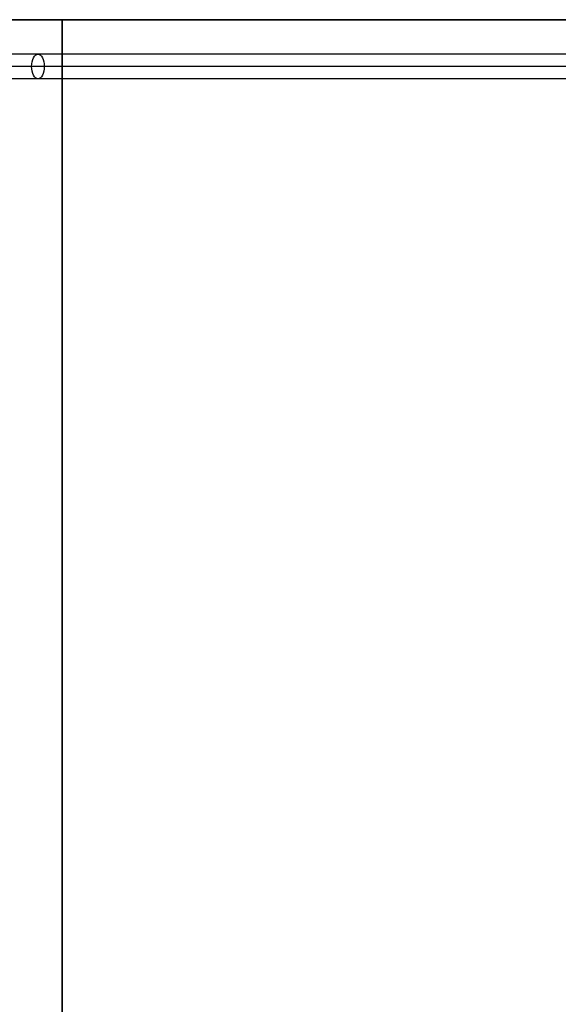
# Model space of a CAD drawing. Header units: millimetres. Extents: x 5411 to 5849, y 1719 to 2519.
# Tile 250 of 256: x 5630 to 5739, y 2319 to 2519. Entities that reach past the tile are written whole.
import ezdxf

# ---------------------------------------------------------------- set-up
doc = ezdxf.new("R2010")
doc.units = ezdxf.units.MM
doc.layers.add('Layer 01', color=18, linetype='Continuous', true_color=0x000000)

# ---------------------------------------------------------------- blocks, each defined once
blk = doc.blocks.new('SHELF_LIBRARY_BRACKETS_400 v2')
at = {"layer": 'Layer 01', "color": 253, "true_color": 0xa0a0a0}
for p, q in [((410.07, 2.5, 42.98), (-9.87, 2.5, 295.3)), ((408.78, 0, 40.83), (-11.16, 0, 293.16)), ((411.35, 0, 45.12), (-8.59, 0, 297.45)), ((410.07, -2.5, 42.98), (-9.87, -2.5, 295.3))]:
    blk.add_line(p, q, dxfattribs=at)
at = {"layer": 'Layer 01', "color": 253, "true_color": 0xa0a0a0, "extrusion": (-0.857167, 2.84217e-14, 0.515038)}
blk.add_circle((0, 248.04, -84.4), 2.5, dxfattribs=at)
blk = doc.blocks.new('40X80 v5')
at = {"layer": 'Layer 01', "color": 253, "true_color": 0xa0a0a0}
for p, q in [((4768.77, 1853.61, 8), (4768.77, 1453.61, 8)), ((3968.77, 1653.61), (4768.77, 1653.61)), ((4768.77, 1653.61, 16), (3968.77, 1653.61, 16)), ((4768.77, 1653.61, 16), (4768.77, 1653.61))]:
    blk.add_line(p, q, dxfattribs=at)
for points in [[(4768.77, 1453.61), (4768.77, 1653.61), (4768.77, 1853.61)], [(4768.77, 1853.61, 16), (4768.77, 1653.61, 16), (4768.77, 1453.61, 16)]]:
    blk.add_open_spline(points, degree=2, dxfattribs=at)
at = {"layer": 'Layer 01', "rotation": 270.0000000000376}
blk.add_blockref('SHELF_LIBRARY_BRACKETS_400 v2', (4759.27, 1858.6, 12.57), dxfattribs=at)

msp = doc.modelspace()

# ---------------------------------------------------------------- block references
at = {"layer": 'Layer 01', "rotation": 89.99999999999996}
msp.add_blockref('40X80 v5', (7292.27, -2250, 1120), dxfattribs=at)

doc.saveas('drawing.dxf')
